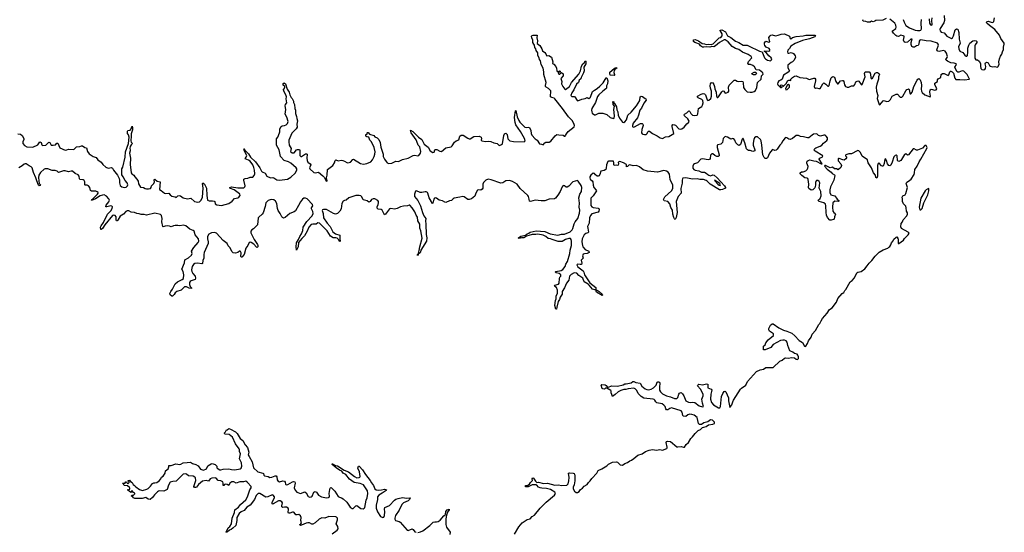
# Model space of a CAD drawing. Extents: x 2494159 to 2685562, y 773219 to 915170.
# Tile 124 of 201: x 2668109 to 2685562, y 815714 to 824799. Entities that reach past the tile are written whole.
import ezdxf

# ---------------------------------------------------------------- set-up
doc = ezdxf.new("R2010")
doc.units = 0

msp = doc.modelspace()

# ---------------------------------------------------------------- linework, layer by layer
at = {"layer": '0CON10XD'}
for points in [[(2681278, 824212), (2681312, 824125), (2681330, 824105), (2681365, 824083), (2681395, 824074), (2681415, 824073), (2681434, 824086), (2681439, 824105), (2681429, 824125), (2681387, 824157), (2681342, 824215), (2681310, 824235), (2681312, 824248), (2681385, 824241), (2681406, 824254), (2681405, 824272), (2681395, 824288), (2681343, 824313), (2681319, 824339), (2681310, 824365), (2681313, 824387), (2681334, 824416), (2681385, 824401), (2681404, 824406), (2681390, 824485), (2681410, 824515), (2681425, 824526), (2681445, 824528), (2681505, 824514), (2681555, 824524), (2681605, 824544), (2681666, 824546), (2681757, 824505), (2681764, 824465), (2681775, 824460), (2681806, 824484), (2681875, 824501), (2681995, 824515), (2682045, 824526), (2682145, 824525), (2682206, 824526), (2682214, 824505), (2682206, 824495), (2682110, 824460), (2681985, 824428), (2681855, 824375), (2681775, 824331), (2681752, 824288), (2681725, 824259), (2681718, 824228), (2681725, 824206), (2681745, 824204), (2681785, 824218), (2681825, 824198), (2681857, 824157), (2681858, 824135), (2681835, 824080), (2681810, 824055), (2681785, 824042), (2681724, 823995), (2681723, 823945), (2681750, 823905), (2681753, 823895), (2681748, 823882), (2681725, 823861), (2681645, 823819), (2681622, 823748), (2681603, 823727), (2681565, 823715), (2681549, 823685), (2681544, 823665), (2681548, 823645), (2681595, 823596), (2681612, 823595), (2681622, 823605), (2681600, 823610), (2681592, 823622), (2681595, 823635), (2681605, 823645), (2681628, 823638), (2681634, 823614), (2681649, 823621), (2681703, 823675), (2681718, 823715), (2681745, 823730), (2681765, 823730), (2681778, 823722), (2681780, 823745), (2681807, 823773), (2681845, 823800), (2681875, 823807), (2681936, 823776), (2682053, 823763), (2682105, 823742), (2682125, 823743), (2682185, 823764), (2682205, 823760), (2682215, 823745), (2682215, 823715), (2682192, 823615), (2682197, 823597), (2682215, 823588), (2682235, 823591), (2682275, 823579), (2682295, 823582), (2682345, 823664), (2682365, 823679), (2682399, 823659), (2682435, 823620), (2682445, 823619), (2682455, 823635), (2682473, 823717), (2682493, 823767), (2682505, 823783), (2682525, 823792), (2682552, 823782), (2682575, 823704), (2682605, 823661), (2682617, 823665), (2682657, 823713), (2682695, 823724), (2682705, 823720), (2682715, 823705), (2682727, 823645), (2682745, 823615), (2682775, 823602), (2682806, 823604), (2682855, 823628), (2682895, 823628), (2682915, 823651), (2682932, 823698), (2682965, 823714), (2682985, 823711), (2683025, 823649), (2683035, 823642), (2683045, 823648), (2683095, 823784), (2683086, 823845), (2683095, 823877), (2683165, 823876), (2683179, 823869), (2683191, 823835), (2683195, 823768), (2683205, 823750), (2683225, 823760), (2683275, 823849), (2683295, 823864), (2683315, 823866), (2683334, 823854), (2683348, 823835), (2683334, 823786), (2683330, 823745), (2683300, 823655), (2683292, 823605), (2683297, 823535), (2683318, 823455), (2683310, 823405), (2683313, 823385), (2683342, 823295), (2683355, 823288), (2683417, 823363), (2683435, 823368), (2683475, 823351), (2683512, 823358), (2683543, 823385), (2683575, 823445), (2683645, 823479), (2683667, 823477), (2683715, 823427), (2683745, 823425), (2683765, 823446), (2683814, 823536), (2683835, 823560), (2683855, 823570), (2683865, 823571), (2683875, 823561), (2683887, 823495), (2683895, 823484), (2683905, 823484), (2683930, 823515), (2683960, 823615), (2684015, 823728), (2684026, 823745), (2684045, 823755), (2684055, 823752), (2684071, 823735), (2684088, 823688), (2684096, 823635), (2684087, 823565), (2684091, 823531), (2684105, 823510), (2684154, 823465), (2684246, 823434), (2684252, 823445), (2684239, 823515), (2684246, 823554), (2684265, 823565), (2684333, 823553), (2684355, 823555), (2684366, 823575), (2684355, 823605), (2684329, 823645), (2684328, 823672), (2684378, 823702), (2684380, 823735), (2684389, 823751), (2684438, 823775), (2684444, 823825), (2684465, 823845), (2684495, 823845), (2684565, 823809), (2684580, 823820), (2684596, 823874), (2684605, 823884), (2684615, 823884), (2684635, 823877), (2684663, 823853), (2684686, 823765), (2684705, 823739), (2684775, 823741), (2684855, 823733), (2684943, 823745), (2684905, 823825), (2684845, 823884), (2684815, 823891), (2684755, 823867), (2684735, 823870), (2684721, 823881), (2684687, 823955), (2684714, 824005), (2684708, 824018), (2684675, 824030), (2684615, 824037), (2684555, 824065), (2684531, 824081), (2684524, 824095), (2684550, 824130), (2684555, 824145), (2684535, 824208), (2684515, 824239), (2684485, 824253), (2684405, 824237), (2684381, 824241), (2684369, 824249), (2684367, 824265), (2684396, 824345), (2684392, 824365), (2684375, 824382), (2684265, 824421), (2684176, 824426), (2684085, 824441), (2684067, 824435), (2684055, 824420), (2684049, 824365), (2684036, 824344), (2684005, 824336), (2683970, 824310), (2683945, 824310), (2683924, 824324), (2683912, 824358), (2683912, 824395), (2683926, 824455), (2683905, 824454), (2683845, 824402), (2683805, 824397), (2683788, 824408), (2683774, 824434), (2683787, 824495), (2683784, 824505), (2683767, 824515), (2683725, 824523), (2683685, 824504), (2683656, 824506), (2683637, 824517), (2683599, 824559), (2683572, 824595), (2683637, 824643), (2683645, 824665), (2683639, 824705), (2683624, 824735), (2683535, 824807)], [(2683465, 824818), (2683410, 824790), (2683285, 824786), (2683265, 824773), (2683235, 824764), (2683205, 824774), (2683185, 824755), (2683135, 824755), (2683105, 824768), (2683062, 824775), (2683053, 824785), (2683059, 824805)], [(2683771, 824805), (2683785, 824755), (2683815, 824696), (2683883, 824653), (2683981, 824615), (2684025, 824606), (2684063, 824607), (2684085, 824615), (2684096, 824635), (2684088, 824738), (2684091, 824805)], [(2684227, 824817), (2684237, 824735), (2684255, 824710), (2684275, 824705), (2684281, 824715), (2684276, 824785), (2684282, 824835)], [(2684496, 824876), (2684502, 824785), (2684492, 824745), (2684423, 824645), (2684419, 824625), (2684423, 824603), (2684445, 824581), (2684498, 824568), (2684545, 824510), (2684625, 824464), (2684645, 824477), (2684664, 824515), (2684693, 824617), (2684715, 824636), (2684735, 824632), (2684756, 824575), (2684764, 824454), (2684778, 824385), (2684776, 824364), (2684752, 824325), (2684755, 824285), (2684775, 824242), (2684825, 824218), (2684862, 824168)], [(2684862, 824168), (2684885, 824150), (2684899, 824151), (2684908, 824162), (2684916, 824225), (2684915, 824295), (2684930, 824350), (2684949, 824381), (2685005, 824422), (2685039, 824429), (2685065, 824424), (2685075, 824412), (2685074, 824395), (2685045, 824355), (2685040, 824335), (2685040, 824115), (2685055, 824086), (2685088, 824085), (2685119, 824065), (2685140, 824025), (2685139, 823975), (2685147, 823935), (2685164, 823914), (2685195, 823909), (2685216, 823915), (2685230, 823935), (2685232, 823972), (2685221, 824015), (2685228, 824032), (2685245, 824044), (2685265, 824041), (2685275, 824032), (2685301, 823985), (2685315, 823973), (2685345, 823966), (2685395, 823967), (2685435, 823958), (2685448, 823962), (2685468, 824005), (2685463, 824055), (2685476, 824105), (2685496, 824155), (2685518, 824188), (2685530, 824230), (2685549, 824271), (2685550, 824315), (2685562, 824365), (2685558, 824385), (2685503, 824465), (2685479, 824525), (2685395, 824628), (2685298, 824695), (2685254, 824735), (2685247, 824753), (2685254, 824766), (2685275, 824774), (2685345, 824752), (2685365, 824754), (2685376, 824765), (2685387, 824835)], [(2674318, 822665), (2674295, 822720), (2674265, 822723), (2674242, 822735), (2674243, 822767), (2674268, 822772), (2674270, 822795), (2674275, 822798), (2674285, 822798), (2674308, 822768), (2674385, 822749), (2674407, 822725), (2674447, 822707), (2674475, 822678), (2674500, 822625), (2674512, 822542), (2674552, 822415), (2674553, 822375), (2674575, 822325), (2674605, 822284), (2674625, 822264), (2674655, 822251), (2674704, 822256), (2674775, 822289), (2674825, 822284), (2674895, 822323), (2674995, 822343), (2675086, 822395), (2675115, 822397), (2675165, 822385), (2675185, 822390), (2675216, 822434), (2675220, 822465), (2675201, 822545), (2675174, 822575), (2675167, 822595), (2675139, 822669), (2675049, 822795), (2675035, 822840), (2675080, 822815), (2675178, 822718), (2675235, 822675), (2675279, 822595), (2675348, 822538), (2675385, 822477), (2675435, 822448), (2675456, 822454), (2675470, 822490), (2675481, 822499), (2675505, 822497), (2675555, 822472), (2675584, 822466), (2675663, 822527), (2675755, 822546), (2675775, 822566), (2675815, 822629), (2675848, 822652), (2675892, 822668), (2675911, 822735), (2675935, 822755), (2675971, 822751), (2676055, 822702), (2676075, 822690), (2676095, 822688), (2676161, 822729), (2676255, 822734), (2676287, 822715), (2676292, 822695), (2676287, 822667), (2676301, 822655), (2676365, 822639), (2676416, 822644), (2676460, 822640), (2676515, 822618), (2676575, 822607), (2676601, 822575), (2676615, 822571), (2676648, 822585), (2676665, 822602), (2676688, 822745), (2676703, 822777), (2676725, 822788), (2676735, 822785), (2676747, 822767), (2676763, 822685), (2676800, 822655), (2676865, 822640), (2677053, 822637), (2677064, 822645), (2677067, 822655), (2677058, 822695), (2676985, 822820), (2676903, 822933), (2676889, 822975), (2676877, 823065), (2676895, 823182), (2676905, 823190), (2676929, 823075), (2676955, 823015), (2676975, 822984), (2677065, 822895), (2677095, 822890), (2677125, 822896), (2677145, 822886), (2677172, 822835), (2677175, 822782), (2677185, 822754), (2677247, 822685), (2677284, 822664), (2677325, 822600), (2677356, 822596), (2677385, 822583), (2677415, 822618), (2677435, 822628), (2677495, 822627), (2677525, 822644), (2677600, 822740), (2677633, 822767), (2677665, 822757), (2677745, 822753), (2677765, 822737), (2677775, 822736), (2677785, 822744), (2677801, 822779), (2677831, 822819), (2677938, 822902), (2677942, 822925), (2677936, 822944), (2677905, 823006), (2677837, 823077), (2677732, 823225), (2677595, 823399), (2677585, 823408), (2677539, 823419), (2677520, 823435), (2677516, 823455), (2677525, 823515), (2677521, 823541), (2677485, 823581), (2677442, 823602), (2677431, 823615), (2677429, 823635), (2677440, 823685), (2677398, 823825), (2677399, 823875), (2677388, 823938), (2677354, 824004), (2677339, 824069), (2677320, 824095), (2677315, 824125), (2677296, 824165), (2677291, 824211), (2677263, 824253), (2677255, 824285), (2677239, 824309), (2677235, 824345), (2677225, 824365), (2677207, 824395), (2677204, 824434), (2677185, 824475), (2677183, 824507), (2677192, 824518), (2677213, 824527), (2677284, 824524), (2677278, 824475), (2677289, 824425), (2677281, 824375), (2677329, 824339), (2677367, 824285), (2677375, 824245), (2677415, 824220), (2677434, 824195), (2677445, 824162), (2677455, 824158), (2677490, 824165), (2677536, 824136), (2677557, 824055), (2677552, 824025), (2677575, 824011), (2677612, 823972), (2677625, 823940), (2677628, 823895), (2677655, 823876), (2677675, 823894), (2677689, 823885), (2677688, 823872), (2677656, 823864), (2677657, 823845), (2677668, 823835), (2677685, 823833), (2677715, 823861), (2677740, 823840), (2677741, 823805), (2677704, 823755), (2677720, 823705), (2677714, 823665), (2677735, 823614), (2677770, 823565), (2677785, 823560), (2677852, 823618), (2677892, 823685), (2678018, 823832), (2678052, 823895), (2678065, 823976), (2678093, 824017), (2678120, 824040), (2678135, 824068), (2678145, 824063), (2678145, 824015), (2678107, 823955), (2678113, 823895), (2678105, 823855), (2678061, 823775), (2678055, 823752), (2678024, 823726), (2678012, 823685), (2677981, 823655), (2677930, 823555), (2677896, 823505), (2677881, 823455), (2677895, 823438), (2677935, 823438), (2677952, 823432), (2677988, 823368), (2678005, 823359), (2678072, 823388), (2678135, 823404), (2678165, 823422), (2678195, 823404), (2678215, 823412), (2678225, 823425), (2678265, 823525), (2678295, 823552), (2678345, 823581), (2678390, 823620), (2678451, 823679), (2678504, 823766), (2678515, 823766), (2678535, 823715), (2678531, 823665), (2678508, 823625), (2678509, 823585), (2678499, 823571), (2678448, 823535), (2678374, 823466), (2678352, 823438), (2678318, 823332), (2678253, 823225), (2678244, 823194), (2678249, 823169), (2678257, 823145), (2678295, 823116), (2678315, 823115), (2678377, 823143), (2678445, 823143), (2678517, 823117), (2678575, 823064), (2678635, 823047), (2678647, 823053), (2678653, 823097), (2678641, 823205), (2678651, 823265), (2678631, 823295), (2678630, 823315), (2678620, 823335), (2678625, 823347), (2678638, 823345), (2678642, 823322), (2678655, 823312), (2678685, 823256), (2678692, 823202), (2678710, 823165), (2678720, 823105), (2678743, 823055), (2678795, 822984), (2678815, 822975), (2678835, 822989), (2678864, 823025), (2678891, 823109), (2678945, 823158), (2679045, 823273), (2679101, 823365), (2679107, 823433), (2679125, 823441), (2679147, 823437), (2679197, 823405), (2679208, 823395), (2679211, 823375), (2679170, 823320), (2679128, 823232), (2679103, 823195), (2679075, 823106), (2679059, 823061), (2678985, 822964), (2678972, 822925), (2678971, 822905), (2678985, 822896), (2679005, 822899), (2679115, 822957), (2679145, 822958), (2679156, 822946), (2679160, 822925), (2679137, 822855), (2679130, 822795), (2679141, 822775), (2679155, 822768), (2679187, 822763), (2679215, 822766), (2679228, 822775), (2679247, 822815), (2679257, 822823), (2679275, 822823), (2679325, 822784), (2679410, 822740), (2679463, 822705), (2679505, 822696), (2679559, 822721), (2679615, 822732), (2679704, 822785), (2679675, 822905), (2679675, 822925), (2679685, 822939), (2679715, 822938), (2679735, 822928), (2679795, 822865), (2679825, 822858), (2679845, 822864), (2679885, 822896), (2679935, 822952), (2679965, 822975), (2679975, 822995), (2679970, 823015), (2679951, 823045), (2679891, 823095), (2679886, 823114), (2679891, 823125), (2679935, 823146), (2679965, 823179), (2679975, 823181), (2679985, 823175), (2680008, 823135), (2680035, 823110), (2680065, 823101), (2680115, 823105), (2680132, 823128), (2680141, 823225), (2680198, 823262), (2680215, 823285), (2680222, 823325), (2680218, 823365), (2680198, 823385), (2680133, 823415), (2680124, 823425), (2680125, 823445), (2680189, 823481), (2680225, 823491), (2680245, 823484), (2680263, 823465), (2680295, 823378), (2680305, 823366), (2680325, 823374), (2680358, 823402), (2680371, 823445), (2680371, 823535), (2680354, 823584), (2680350, 823625), (2680355, 823665), (2680367, 823683), (2680385, 823685), (2680395, 823680), (2680413, 823653), (2680427, 823613), (2680431, 823575), (2680457, 823517), (2680463, 823445), (2680475, 823422), (2680485, 823422), (2680495, 823432), (2680555, 823521), (2680575, 823537), (2680591, 823531), (2680615, 823500), (2680635, 823501), (2680666, 823515), (2680676, 823535), (2680674, 823605), (2680685, 823638), (2680695, 823653), (2680739, 823691), (2680760, 823715), (2680765, 823730), (2680795, 823730), (2680825, 823708), (2680845, 823702), (2680905, 823709), (2680925, 823703), (2680935, 823680), (2680939, 823599), (2680960, 823560), (2681005, 823522), (2681055, 823512), (2681095, 823514), (2681126, 823525), (2681151, 823545), (2681175, 823595), (2681186, 823685), (2681254, 823745), (2681258, 823802), (2681286, 823835), (2681283, 823855), (2681225, 823902), (2681165, 823913), (2681131, 823965), (2681105, 823990), (2681065, 824008), (2681025, 824004), (2681014, 824014), (2681025, 824061), (2681086, 824125), (2681076, 824145), (2681020, 824185), (2680922, 824222), (2680855, 824268), (2680800, 824290), (2680739, 824325), (2680666, 824405), (2680615, 824442), (2680595, 824440), (2680513, 824397), (2680445, 824334), (2680415, 824320), (2680375, 824324), (2680345, 824311), (2680275, 824320), (2680235, 824312), (2680215, 824315), (2680176, 824335), (2680158, 824368), (2680095, 824392), (2680074, 824394), (2680053, 824415), (2680052, 824445), (2680082, 824448), (2680142, 824425), (2680207, 824377), (2680245, 824372), (2680275, 824359), (2680315, 824368), (2680365, 824358), (2680401, 824369), (2680493, 824465), (2680506, 824475), (2680537, 824483), (2680563, 824515), (2680561, 824551), (2680524, 824606), (2680524, 824616), (2680555, 824622), (2680617, 824585), (2680656, 824516), (2680715, 824485), (2680797, 824417), (2680857, 824397), (2680935, 824348), (2681005, 824345), (2681028, 824338), (2681225, 824240), (2681267, 824227), (2681278, 824212)], [(2678645, 823811), (2678575, 823814), (2678568, 823845), (2678572, 823868), (2678645, 823936), (2678665, 823947), (2678697, 823947), (2678661, 823919), (2678644, 823896), (2678641, 823865), (2678654, 823825), (2678653, 823815), (2678645, 823811)], [(2681115, 823820), (2681090, 823835), (2681088, 823845), (2681125, 823867), (2681155, 823867), (2681170, 823845), (2681165, 823833), (2681145, 823822), (2681115, 823820)], [(2668075, 822776), (2668125, 822768), (2668156, 822745), (2668183, 822695), (2668183, 822675), (2668167, 822635), (2668164, 822605), (2668197, 822567), (2668235, 822544), (2668345, 822542), (2668428, 822582), (2668465, 822636), (2668487, 822625), (2668500, 822580), (2668515, 822570), (2668575, 822577), (2668625, 822630), (2668645, 822620), (2668668, 822575), (2668704, 822574), (2668745, 822584), (2668765, 822610), (2668785, 822610), (2668821, 822531), (2668915, 822488), (2668945, 822491), (2668975, 822507), (2669055, 822496), (2669074, 822506), (2669115, 822546), (2669175, 822554), (2669205, 822564), (2669225, 822564), (2669263, 822533), (2669295, 822527), (2669311, 822461), (2669340, 822420), (2669413, 822373), (2669465, 822356), (2669494, 822315), (2669555, 822274), (2669583, 822233), (2669635, 822184), (2669675, 822166), (2669735, 822177), (2669754, 822165), (2669771, 822131), (2669840, 822045), (2669874, 821985), (2669881, 821955), (2669876, 821905), (2669892, 821862), (2669919, 821839), (2669965, 821825), (2669997, 821833), (2670020, 821855), (2670029, 821875), (2670015, 821905), (2669978, 821948), (2669945, 822016), (2669918, 822048), (2669922, 822115), (2669917, 822155), (2669935, 822188), (2669978, 822365), (2669985, 822455), (2670040, 822605), (2670050, 822715), (2670037, 822757), (2670021, 822785), (2670019, 822825), (2670026, 822834), (2670069, 822840), (2670087, 822863), (2670095, 822900), (2670105, 822910), (2670111, 822891), (2670111, 822845), (2670086, 822775), (2670088, 822735), (2670081, 822655), (2670088, 822628), (2670110, 822605), (2670086, 822584), (2670070, 822550), (2670062, 822515), (2670065, 822490), (2670068, 822475), (2670057, 822435), (2670075, 822345), (2670065, 822235), (2670086, 822086), (2670098, 822068), (2670134, 822045), (2670148, 822015), (2670185, 821975), (2670208, 821935), (2670215, 821893), (2670253, 821833), (2670305, 821823), (2670335, 821806), (2670355, 821802), (2670395, 821801), (2670425, 821808), (2670440, 821825), (2670445, 821855), (2670485, 821896), (2670496, 821926), (2670495, 821958), (2670505, 821970), (2670545, 821939), (2670597, 821927), (2670588, 821788), (2670615, 821774), (2670675, 821722), (2670695, 821718), (2670755, 821727), (2670774, 821695), (2670805, 821672), (2670865, 821659), (2670885, 821648), (2670915, 821680), (2670935, 821684), (2670960, 821680), (2671005, 821640), (2671085, 821622), (2671145, 821637), (2671210, 821580), (2671264, 821564), (2671295, 821571), (2671325, 821602), (2671347, 821655), (2671360, 821815), (2671348, 821895), (2671355, 821909), (2671385, 821882), (2671421, 821815), (2671424, 821685), (2671441, 821601), (2671465, 821586), (2671525, 821591), (2671556, 821585), (2671566, 821575), (2671574, 821535), (2671605, 821520), (2671685, 821506), (2671815, 821540), (2671876, 821584), (2671915, 821629), (2671975, 821644), (2671994, 821655), (2672016, 821685), (2672012, 821705), (2672003, 821713), (2671911, 821781), (2671845, 821808), (2671836, 821815), (2671837, 821825), (2671865, 821838), (2671975, 821821), (2672085, 821821), (2672101, 821835), (2672107, 821855), (2672083, 821955), (2672084, 821975), (2672105, 821987), (2672155, 821992), (2672194, 822006), (2672241, 822009), (2672265, 822039), (2672275, 822065), (2672273, 822135), (2672262, 822182), (2672243, 822225), (2672192, 822292), (2672162, 822312), (2672104, 822335), (2672126, 822364), (2672133, 822395), (2672095, 822470), (2672085, 822512), (2672098, 822488), (2672165, 822422), (2672200, 822360), (2672291, 822281), (2672368, 822175), (2672394, 822114), (2672405, 822105), (2672462, 822082), (2672488, 822025), (2672555, 821997), (2672595, 822003), (2672615, 821997), (2672665, 821961), (2672717, 821953), (2672857, 821975), (2672915, 822009), (2672990, 822080), (2673021, 822135), (2673021, 822155), (2673011, 822175), (2672918, 822258), (2672873, 822283), (2672799, 822305), (2672735, 822375), (2672711, 822495), (2672660, 822575), (2672664, 822685), (2672685, 822715), (2672694, 822746), (2672719, 822811), (2672722, 822865), (2672745, 822908), (2672761, 822919), (2672805, 822922), (2672835, 822935), (2672858, 822962), (2672868, 822995), (2672844, 823074), (2672815, 823125), (2672827, 823205), (2672814, 823275), (2672822, 823298), (2672844, 823325), (2672835, 823395), (2672840, 823435), (2672829, 823469), (2672795, 823518), (2672783, 823555), (2672783, 823567), (2672798, 823572), (2672810, 823605), (2672806, 823616), (2672778, 823638), (2672781, 823669), (2672795, 823678), (2672818, 823665), (2672850, 823565), (2672888, 823515), (2672895, 823470), (2672922, 823422), (2672940, 823405), (2672962, 823355), (2672964, 823334), (2672979, 823295), (2672986, 823225), (2672997, 823195), (2672997, 823135), (2673016, 823085), (2673022, 823048), (2673034, 823005), (2673023, 822945), (2673025, 822892), (2673009, 822865), (2672931, 822789), (2672878, 822665), (2672877, 822635), (2672887, 822575), (2672921, 822515), (2672912, 822462), (2672941, 822441), (2672975, 822438), (2673015, 822491), (2673035, 822500), (2673055, 822500), (2673066, 822496), (2673073, 822483), (2673075, 822395), (2673094, 822375), (2673105, 822376), (2673175, 822419), (2673195, 822421), (2673205, 822416), (2673199, 822345), (2673204, 822305), (2673219, 822275), (2673258, 822245), (2673268, 822228), (2673248, 822175), (2673251, 822155), (2673325, 822089), (2673345, 822085), (2673405, 822098), (2673485, 822034), (2673514, 822004), (2673535, 821948), (2673555, 821940), (2673560, 821945), (2673550, 821995), (2673562, 822045), (2673567, 822143), (2673662, 822215), (2673692, 822265), (2673704, 822306), (2673715, 822314), (2673755, 822300), (2673805, 822308), (2673835, 822304), (2673865, 822294), (2673905, 822267), (2673925, 822264), (2673974, 822276), (2674015, 822322), (2674025, 822325), (2674151, 822251), (2674205, 822239), (2674265, 822251), (2674335, 822283), (2674362, 822315), (2674394, 822376), (2674407, 822415), (2674408, 822455), (2674394, 822535), (2674345, 822635), (2674318, 822665)], [(2681689, 823559), (2681715, 823564), (2681745, 823591), (2681752, 823605), (2681754, 823634), (2681745, 823648), (2681735, 823650), (2681718, 823642), (2681683, 823577), (2681689, 823559)], [(2682539, 821385), (2682566, 821366), (2682568, 821355), (2682549, 821305), (2682545, 821265), (2682534, 821256), (2682495, 821245), (2682469, 821249), (2682430, 821295), (2682411, 821335), (2682402, 821385), (2682398, 821498), (2682391, 821531), (2682365, 821552), (2682282, 821575), (2682265, 821593), (2682268, 821605), (2682295, 821631), (2682315, 821675), (2682310, 821755), (2682281, 821815), (2682291, 821905), (2682282, 821932), (2682255, 821949), (2682235, 821950), (2682225, 821944), (2682214, 821916), (2682215, 821865), (2682202, 821818), (2682165, 821785), (2682141, 821780), (2682099, 821809), (2682092, 821822), (2682098, 821885), (2682088, 821965), (2682079, 821985), (2682065, 821993), (2682028, 821998), (2681972, 822038), (2681944, 822065), (2681943, 822087), (2681965, 822101), (2681995, 822103), (2682045, 822119), (2682068, 822142), (2682079, 822165), (2682084, 822195), (2682064, 822255), (2682064, 822274), (2682069, 822291), (2682084, 822306), (2682115, 822314), (2682185, 822295), (2682225, 822293), (2682315, 822247), (2682336, 822244), (2682278, 822325), (2682286, 822344), (2682332, 822365), (2682345, 822385), (2682207, 822467), (2682191, 822485), (2682191, 822495), (2682204, 822515), (2682222, 822528), (2682296, 822555), (2682325, 822573), (2682357, 822613), (2682415, 822658), (2682425, 822678), (2682425, 822705), (2682407, 822737), (2682385, 822752), (2682365, 822753), (2682305, 822734), (2682267, 822747), (2682242, 822772), (2682225, 822779), (2682181, 822769), (2682154, 822755), (2682095, 822706), (2682075, 822706), (2682005, 822726), (2681949, 822729), (2681915, 822747), (2681875, 822744), (2681809, 822691), (2681765, 822676), (2681745, 822680), (2681705, 822708), (2681685, 822710), (2681675, 822705), (2681634, 822655), (2681609, 822601), (2681583, 822575), (2681536, 822505), (2681515, 822487), (2681495, 822480), (2681455, 822496), (2681445, 822494), (2681401, 822435), (2681365, 822350), (2681345, 822337), (2681325, 822341), (2681308, 822355), (2681280, 822405), (2681262, 822575), (2681250, 822655), (2681241, 822675), (2681185, 822725), (2681155, 822722), (2681136, 822705), (2681122, 822675), (2681113, 822613), (2681108, 822575), (2681138, 822495), (2681137, 822473), (2681105, 822465), (2681055, 822481), (2681025, 822482), (2681010, 822490), (2680993, 822513), (2680965, 822619), (2680935, 822694), (2680925, 822692), (2680915, 822679), (2680884, 822586), (2680865, 822571), (2680841, 822581), (2680804, 822615), (2680784, 822665), (2680765, 822689), (2680748, 822692), (2680715, 822683), (2680655, 822720), (2680615, 822727), (2680580, 822695), (2680564, 822625), (2680555, 822610), (2680535, 822596), (2680485, 822584), (2680472, 822575), (2680475, 822535), (2680508, 822405), (2680505, 822385), (2680487, 822373), (2680465, 822375), (2680431, 822391), (2680395, 822423), (2680375, 822424), (2680355, 822399), (2680350, 822340), (2680339, 822321), (2680315, 822315), (2680215, 822334), (2680185, 822326), (2680125, 822260), (2680068, 822245), (2680052, 822235), (2680038, 822202), (2680041, 822165), (2680061, 822145), (2680085, 822132), (2680149, 822119), (2680195, 822099), (2680248, 822098), (2680275, 822082), (2680304, 822054), (2680325, 822044), (2680356, 822034), (2680395, 822052), (2680420, 822045), (2680475, 821995), (2680601, 821855), (2680619, 821825), (2680617, 821815), (2680565, 821787), (2680535, 821781), (2680515, 821785), (2680349, 821885), (2680297, 821937), (2680275, 821951), (2680229, 821965), (2680165, 821967), (2680119, 821981), (2680035, 821975), (2679915, 821994), (2679865, 821991), (2679855, 821981), (2679849, 821955), (2679849, 821901), (2679828, 821805), (2679835, 821725), (2679782, 821665), (2679748, 821575), (2679765, 821380), (2679745, 821294), (2679725, 821261), (2679715, 821267), (2679703, 821293), (2679686, 821355), (2679679, 821425), (2679651, 821471), (2679631, 821535), (2679595, 821575), (2679535, 821588), (2679520, 821615), (2679543, 821657), (2679662, 821765), (2679687, 821805), (2679689, 821865), (2679640, 821965), (2679625, 822061), (2679605, 822097), (2679575, 822117), (2679525, 822124), (2679415, 822096), (2679235, 822114), (2679158, 822138), (2679095, 822189), (2679045, 822215), (2678985, 822210), (2678925, 822227), (2678909, 822221), (2678885, 822199), (2678865, 822194), (2678863, 822235), (2678811, 822265), (2678745, 822285), (2678720, 822275), (2678725, 822245), (2678715, 822223), (2678705, 822218), (2678685, 822223), (2678645, 822218), (2678638, 822225), (2678642, 822265), (2678635, 822289), (2678623, 822293), (2678545, 822290), (2678533, 822285), (2678512, 822225), (2678505, 822165), (2678496, 822144), (2678467, 822125), (2678409, 822115), (2678392, 822055), (2678375, 822031), (2678365, 822026), (2678345, 822029), (2678318, 822048), (2678295, 822076), (2678275, 822081), (2678233, 822045), (2678216, 822015), (2678214, 821995), (2678222, 821975), (2678256, 821946), (2678270, 821925), (2678272, 821865), (2678288, 821825), (2678328, 821778), (2678331, 821765), (2678275, 821675), (2678232, 821635), (2678230, 821535), (2678235, 821505), (2678250, 821480), (2678275, 821468), (2678365, 821461), (2678375, 821451), (2678378, 821435), (2678372, 821405), (2678360, 821390), (2678253, 821357), (2678225, 821330), (2678210, 821285), (2678201, 821195), (2678173, 821137), (2678177, 821103), (2678192, 821035), (2678181, 821020), (2678145, 821008), (2678114, 820985), (2678078, 820915), (2678075, 820865), (2678083, 820795), (2678091, 820775), (2678135, 820728), (2678196, 820695), (2678201, 820675), (2678165, 820657), (2678118, 820652), (2678099, 820641), (2678088, 820615), (2678097, 820573), (2678064, 820535), (2678076, 820485), (2678067, 820463), (2678045, 820459), (2677995, 820467), (2677985, 820455), (2678005, 820420), (2678095, 820348), (2678108, 820325), (2678120, 820275), (2678218, 820138), (2678323, 820055), (2678319, 820011), (2678305, 820009), (2678264, 820025), (2678205, 820095), (2678184, 820114), (2678115, 820154), (2678089, 820219), (2678019, 820265), (2677983, 820305), (2677935, 820315), (2677883, 820285), (2677855, 820255), (2677841, 820185), (2677799, 820131), (2677766, 820045), (2677723, 819985), (2677726, 819935), (2677689, 819881), (2677680, 819840), (2677653, 819807), (2677628, 819705), (2677625, 819670), (2677615, 819670), (2677592, 819735), (2677605, 819822), (2677620, 819855), (2677619, 819905), (2677642, 819945), (2677642, 820005), (2677623, 820053), (2677595, 820070), (2677586, 820085), (2677595, 820095), (2677659, 820115), (2677672, 820128), (2677675, 820215), (2677682, 820235), (2677699, 820255), (2677701, 820275), (2677674, 820304), (2677619, 820315), (2677602, 820325), (2677615, 820336), (2677705, 820354), (2677735, 820373), (2677775, 820425), (2677792, 820468), (2677822, 820515), (2677858, 820655), (2677865, 820715), (2677888, 820795), (2677892, 820872), (2677886, 820905), (2677870, 820920), (2677845, 820924), (2677785, 820905), (2677725, 820871), (2677655, 820868), (2677545, 820903), (2677515, 820918), (2677475, 820923), (2677436, 820955), (2677385, 820979), (2677295, 820996), (2677255, 820995), (2677195, 820990), (2677135, 820975), (2677090, 820960), (2677045, 820936), (2677005, 820936), (2676965, 820921), (2676952, 820925), (2676952, 820935), (2676995, 820962), (2677075, 820981), (2677104, 821006), (2677135, 821013), (2677159, 821031), (2677265, 821060), (2677415, 821045), (2677514, 821004), (2677645, 820979), (2677715, 820999), (2677765, 820998), (2677865, 821039), (2677902, 821075), (2677915, 821098), (2677937, 821183), (2677953, 821217), (2678000, 821275), (2678031, 821371), (2678036, 821425), (2678027, 821475), (2678033, 821547), (2678022, 821645), (2678035, 821705), (2678068, 821755), (2678071, 821825), (2678059, 821859), (2678008, 821938), (2677995, 821947), (2677915, 821925), (2677843, 821847), (2677815, 821830), (2677795, 821830), (2677765, 821856), (2677745, 821860), (2677725, 821836), (2677688, 821755), (2677648, 821692), (2677604, 821635), (2677587, 821623), (2677494, 821616), (2677415, 821591), (2677355, 821589), (2677245, 821599), (2677165, 821576), (2677144, 821584), (2677139, 821621), (2677128, 821665), (2677115, 821685), (2676978, 821808), (2676925, 821885), (2676845, 821932), (2676793, 821947), (2676725, 821941), (2676671, 821909), (2676635, 821903), (2676465, 821964), (2676415, 821970), (2676373, 821957), (2676329, 821915), (2676318, 821885), (2676321, 821815), (2676307, 821793), (2676285, 821780), (2676245, 821786), (2676225, 821778), (2676195, 821725), (2676176, 821674), (2676116, 821624), (2676077, 821613), (2676055, 821614), (2675985, 821661), (2675965, 821667), (2675911, 821655), (2675813, 821637), (2675794, 821626), (2675766, 821594), (2675725, 821587), (2675665, 821559), (2675645, 821564), (2675605, 821590), (2675545, 821601), (2675495, 821635), (2675475, 821641), (2675464, 821636), (2675451, 821619), (2675435, 821549), (2675425, 821544), (2675370, 821640), (2675345, 821722), (2675335, 821736), (2675315, 821746), (2675295, 821747), (2675235, 821736), (2675205, 821738), (2675145, 821767), (2675125, 821761), (2675106, 821705), (2675107, 821665), (2675167, 821595), (2675211, 821501), (2675247, 821385), (2675274, 821324), (2675307, 821277), (2675302, 821232)], [(2677447, 816493), (2677365, 816495), (2677335, 816502), (2677307, 816517), (2677275, 816550), (2677265, 816554), (2677193, 816557), (2677125, 816518), (2677073, 816523), (2677076, 816544), (2677115, 816547), (2677145, 816565), (2677164, 816595), (2677194, 816626), (2677198, 816635), (2677195, 816665), (2677205, 816678), (2677215, 816673), (2677251, 816621), (2677275, 816597), (2677305, 816602), (2677395, 816580), (2677465, 816584), (2677595, 816548), (2677657, 816557), (2677714, 816544), (2677805, 816551), (2677816, 816555), (2677831, 816575), (2677845, 816625), (2677851, 816685), (2677837, 816763), (2677855, 816769), (2677922, 816765), (2677935, 816759), (2677945, 816745), (2677950, 816715), (2677947, 816625), (2677938, 816555), (2677920, 816515), (2677920, 816485), (2677942, 816442), (2677971, 816421), (2677995, 816417), (2678024, 816435), (2678047, 816473), (2678086, 816494), (2678117, 816533), (2678167, 816563), (2678191, 816599), (2678223, 816625), (2678251, 816669), (2678341, 816765), (2678363, 816807), (2678425, 816838), (2678515, 816893), (2678545, 816921), (2678615, 816956), (2678685, 816966), (2678708, 816958), (2678755, 816912), (2678795, 816907), (2678835, 816935), (2678881, 816949), (2678925, 816979), (2678955, 816991), (2678995, 817025), (2679065, 817079), (2679142, 817105), (2679203, 817145), (2679265, 817171), (2679325, 817181), (2679395, 817171), (2679455, 817179), (2679505, 817173), (2679578, 817202), (2679588, 817212), (2679588, 817225), (2679568, 817305), (2679575, 817322), (2679590, 817330), (2679645, 817324), (2679755, 817232), (2679775, 817228), (2679835, 817234), (2679875, 817222), (2679895, 817222), (2679922, 817268), (2679963, 817305), (2680006, 817375), (2680036, 817404), (2680082, 817468), (2680135, 817519), (2680175, 817535), (2680215, 817572), (2680238, 817578), (2680275, 817589), (2680321, 817619), (2680395, 817632), (2680424, 817645), (2680424, 817665), (2680392, 817702), (2680355, 817707), (2680305, 817675), (2680235, 817655), (2680195, 817627), (2680156, 817625), (2680143, 817643), (2680120, 817750), (2680065, 817792), (2680025, 817805), (2679985, 817807), (2679955, 817798), (2679915, 817769), (2679875, 817772), (2679861, 817785), (2679850, 817845), (2679835, 817866), (2679665, 817918), (2679635, 817911), (2679595, 817884), (2679575, 817885), (2679562, 817902), (2679551, 817945), (2679529, 817969), (2679495, 817991), (2679405, 818008), (2679385, 818025), (2679369, 818055), (2679355, 818067), (2679335, 818074), (2679175, 818092), (2679125, 818122), (2679087, 818155), (2679071, 818175), (2679047, 818227), (2679017, 818257), (2678995, 818267), (2678893, 818257), (2678855, 818246), (2678815, 818246), (2678762, 818228), (2678717, 818203), (2678665, 818154), (2678615, 818120), (2678608, 818155), (2678594, 818184), (2678595, 818215), (2678587, 818227), (2678515, 818267), (2678495, 818268), (2678475, 818254), (2678443, 818255), (2678431, 818265), (2678417, 818325), (2678425, 818333), (2678485, 818328), (2678504, 818315), (2678522, 818292), (2678538, 818288), (2678605, 818310), (2678705, 818302), (2678805, 818330), (2678834, 818346), (2678858, 818348), (2678945, 818362), (2678978, 818385), (2678995, 818388), (2679029, 818369), (2679105, 818357), (2679135, 818307), (2679195, 818256), (2679225, 818244), (2679255, 818241), (2679305, 818250), (2679346, 818275), (2679391, 818325), (2679408, 818375), (2679418, 818382), (2679435, 818383), (2679448, 818375), (2679458, 818355), (2679448, 818285), (2679448, 818235), (2679466, 818205), (2679505, 818168), (2679575, 818136), (2679647, 818117), (2679715, 818086), (2679735, 818083), (2679755, 818087), (2679775, 818102), (2679793, 818165), (2679805, 818182), (2679815, 818189), (2679835, 818190), (2679858, 818168), (2679881, 818131), (2679916, 818045), (2679965, 818021), (2679995, 818015), (2680028, 818018), (2680074, 818014), (2680155, 817955), (2680215, 817936), (2680227, 817943), (2680210, 818005), (2680201, 818075), (2680221, 818135), (2680222, 818165), (2680175, 818250), (2680125, 818313), (2680129, 818325), (2680145, 818338), (2680215, 818329), (2680285, 818348), (2680305, 818337), (2680309, 818275), (2680364, 818254), (2680375, 818235), (2680360, 818165), (2680354, 818075), (2680370, 818015), (2680408, 817975), (2680495, 817921), (2680517, 817923), (2680532, 817945), (2680548, 818122), (2680570, 818175), (2680595, 818209), (2680615, 818213), (2680628, 818205), (2680673, 818095), (2680672, 818045), (2680695, 817924), (2680735, 817975), (2680747, 818025), (2680763, 818057), (2680885, 818252), (2680901, 818269), (2680983, 818325), (2681012, 818385), (2681168, 818562), (2681234, 818596), (2681294, 818606), (2681335, 818638), (2681465, 818633), (2681585, 818745), (2681625, 818768), (2681665, 818802), (2681685, 818809), (2681735, 818800), (2681791, 818811), (2681845, 818807), (2681875, 818783), (2681895, 818779), (2681915, 818795), (2681913, 818825), (2681903, 818855), (2681890, 818870), (2681845, 818882), (2681815, 818908), (2681759, 818929), (2681724, 819025), (2681711, 819085), (2681695, 819106), (2681665, 819119), (2681635, 819122), (2681595, 819111), (2681465, 819045), (2681425, 818991), (2681325, 818948), (2681296, 818946), (2681296, 819015), (2681321, 819039), (2681337, 819075), (2681376, 819125), (2681472, 819205), (2681469, 819229), (2681436, 819254), (2681401, 819281), (2681389, 819305), (2681388, 819325), (2681415, 819385), (2681445, 819408), (2681465, 819407), (2681566, 819336), (2681645, 819295), (2681705, 819282), (2681795, 819242), (2681848, 819198), (2681925, 819112), (2681985, 819080), (2682021, 819015), (2682035, 819008), (2682045, 819011), (2682075, 819061), (2682089, 819105), (2682139, 819171), (2682157, 819225), (2682215, 819291), (2682274, 819395), (2682293, 819415), (2682313, 819465), (2682337, 819503), (2682419, 819601), (2682465, 819665), (2682511, 819695), (2682586, 819794), (2682613, 819857), (2682686, 819945), (2682715, 819967), (2682733, 819997), (2682755, 820016), (2682827, 820153), (2682866, 820175), (2682905, 820222), (2682945, 820311), (2682965, 820322), (2683026, 820334), (2683088, 820385), (2683133, 820435), (2683165, 820485), (2683216, 820534), (2683270, 820610), (2683341, 820679), (2683415, 820723), (2683498, 820752), (2683515, 820765), (2683532, 820778), (2683552, 820808), (2683565, 820842), (2683592, 820878), (2683605, 820909), (2683645, 820947), (2683665, 820950), (2683670, 820945), (2683670, 820925), (2683680, 820915), (2683680, 820835), (2683695, 820830), (2683775, 820892), (2683790, 820920), (2683858, 820985), (2683877, 821015), (2683858, 821035), (2683738, 821098), (2683728, 821128), (2683732, 821188), (2683755, 821215), (2683770, 821250), (2683832, 821325), (2683848, 821355), (2683846, 821375), (2683826, 821405), (2683825, 821465), (2683816, 821496), (2683777, 821535), (2683758, 821575), (2683760, 821625), (2683754, 821655), (2683764, 821675), (2683802, 821698), (2683815, 821721), (2683843, 821825), (2683820, 821895), (2683835, 821921), (2683865, 821939), (2683912, 821975), (2683962, 822055), (2683970, 822085), (2683974, 822145), (2684018, 822205), (2684051, 822279), (2684085, 822329), (2684188, 822515), (2684193, 822535), (2684185, 822558), (2684175, 822568), (2684155, 822571), (2684110, 822520), (2684025, 822486), (2684005, 822487), (2683965, 822508), (2683945, 822508), (2683865, 822405), (2683845, 822401), (2683815, 822423), (2683795, 822413), (2683740, 822320), (2683725, 822303), (2683695, 822287), (2683679, 822289), (2683670, 822305), (2683663, 822385), (2683646, 822396), (2683625, 822392), (2683605, 822371), (2683576, 822275), (2683550, 822220), (2683535, 822211), (2683515, 822213), (2683492, 822242), (2683475, 822301), (2683455, 822332), (2683445, 822330), (2683432, 822248), (2683414, 822206), (2683405, 822202), (2683385, 822210), (2683345, 822259), (2683335, 822261), (2683325, 822253), (2683312, 822215), (2683316, 822026), (2683305, 821992), (2683295, 821994), (2683287, 822005), (2683277, 822045), (2683245, 822085), (2683205, 822175), (2683151, 822265), (2683135, 822315), (2683041, 822381), (2683015, 822444), (2682985, 822474), (2682965, 822481), (2682952, 822478), (2682855, 822420), (2682805, 822420), (2682755, 822404), (2682746, 822395), (2682746, 822385), (2682768, 822365), (2682753, 822335), (2682725, 822310), (2682700, 822315), (2682635, 822341), (2682625, 822341), (2682615, 822332), (2682618, 822295), (2682665, 822245), (2682673, 822215), (2682663, 822177), (2682625, 822142), (2682615, 822141), (2682585, 822158), (2682549, 822159), (2682515, 822186), (2682475, 822175), (2682395, 822216), (2682378, 822215), (2682374, 822206), (2682421, 822151), (2682491, 822095), (2682512, 822072), (2682550, 822050), (2682559, 822035), (2682541, 821955), (2682503, 821887), (2682482, 821835), (2682472, 821785), (2682472, 821735), (2682488, 821698), (2682555, 821677), (2682600, 821620), (2682629, 821595), (2682630, 821585), (2682615, 821580), (2682555, 821581), (2682522, 821555), (2682517, 821475), (2682525, 821405), (2682539, 821385)], [(2675302, 821232), (2675310, 821175), (2675312, 820995), (2675325, 820935), (2675321, 820875), (2675222, 820715), (2675215, 820684), (2675205, 820670), (2675178, 820652), (2675171, 820640), (2675162, 820622), (2675161, 820635), (2675165, 820642), (2675171, 820640), (2675190, 820710), (2675199, 820775), (2675245, 820925), (2675218, 821055), (2675199, 821105), (2675204, 821175), (2675169, 821235), (2675160, 821300), (2675137, 821335), (2675111, 821395), (2675065, 821466), (2675025, 821512), (2675015, 821514), (2674985, 821503), (2674915, 821496), (2674858, 821482), (2674802, 821455), (2674755, 821442), (2674685, 821452), (2674665, 821449), (2674595, 821352), (2674575, 821343), (2674535, 821424), (2674515, 821436), (2674463, 821443), (2674447, 821457), (2674443, 821485), (2674466, 821525), (2674472, 821555), (2674469, 821579), (2674455, 821595), (2674405, 821622), (2674374, 821626), (2674346, 821615), (2674322, 821575), (2674295, 821564), (2674266, 821586), (2674199, 821609), (2674175, 821660), (2674155, 821678), (2674125, 821685), (2674069, 821681), (2673946, 821644), (2673898, 821602), (2673865, 821596), (2673843, 821585), (2673819, 821541), (2673810, 821445), (2673785, 821403), (2673745, 821365), (2673705, 821354), (2673673, 821363), (2673545, 821437), (2673495, 821437), (2673475, 821427), (2673469, 821415), (2673486, 821365), (2673495, 821289), (2673562, 821192), (2673615, 821135), (2673662, 821042), (2673705, 821005), (2673785, 820982), (2673781, 820921), (2673792, 820875), (2673785, 820861), (2673761, 820901), (2673736, 820926), (2673715, 820933), (2673665, 820935), (2673620, 820965), (2673558, 821058), (2673425, 821191), (2673395, 821198), (2673365, 821177), (2673326, 821176), (2673305, 821178), (2673275, 821167), (2673236, 821124), (2673205, 821052), (2673155, 820967), (2673109, 820921), (2673052, 820848), (2673045, 820773), (2673014, 820714), (2673007, 820775), (2673013, 820845), (2673054, 820906), (2673075, 820956), (2673107, 821003), (2673128, 821062), (2673136, 821125), (2673197, 821225), (2673293, 821325), (2673310, 821365), (2673308, 821398), (2673280, 821445), (2673284, 821465), (2673305, 821503), (2673302, 821525), (2673206, 821625), (2673175, 821637), (2673144, 821634), (2673122, 821618), (2673086, 821574), (2673054, 821505), (2672998, 821412), (2672975, 821395), (2672895, 821367), (2672817, 821295), (2672785, 821284), (2672765, 821292), (2672753, 821305), (2672726, 821366), (2672693, 821415), (2672681, 821451), (2672669, 821539), (2672645, 821584), (2672615, 821604), (2672565, 821612), (2672515, 821592), (2672475, 821553), (2672462, 821488), (2672422, 821375), (2672405, 821352), (2672348, 821302), (2672337, 821285), (2672325, 821165), (2672255, 821090), (2672225, 821074), (2672206, 821054), (2672204, 821024), (2672263, 820903), (2672326, 820815), (2672332, 820795), (2672328, 820775), (2672316, 820764), (2672305, 820770), (2672259, 820819), (2672215, 820852), (2672195, 820859), (2672177, 820853), (2672155, 820800), (2672119, 820751), (2672086, 820635), (2672045, 820590), (2672035, 820591), (2672029, 820605), (2672033, 820665), (2672023, 820693), (2672015, 820698), (2672005, 820694), (2671976, 820675), (2671935, 820660), (2671895, 820666), (2671875, 820687), (2671834, 820764), (2671804, 820794), (2671786, 820835), (2671714, 820885), (2671597, 821017), (2671565, 821030), (2671508, 821022), (2671463, 820997), (2671438, 820955), (2671436, 820916), (2671449, 820865), (2671449, 820835), (2671380, 820675), (2671371, 820635), (2671375, 820575), (2671358, 820532), (2671349, 820481), (2671335, 820474), (2671262, 820482), (2671215, 820481), (2671188, 820462), (2671164, 820426), (2671154, 820365), (2671158, 820338), (2671180, 820300), (2671218, 820255), (2671228, 820218), (2671218, 820195), (2671150, 820170), (2671132, 820158), (2671121, 820139), (2671117, 820105), (2671132, 820072), (2671153, 820045), (2671152, 820038), (2671115, 820042), (2671064, 820064), (2671028, 820062), (2670969, 820005), (2670895, 819984), (2670864, 819956), (2670845, 819928), (2670815, 819900), (2670805, 819900), (2670778, 819925), (2670770, 819935), (2670772, 819945), (2670788, 819985), (2670819, 820021), (2670864, 820116), (2670904, 820155), (2670988, 820192), (2671011, 820215), (2671017, 820277), (2671004, 820335), (2670985, 820375), (2671031, 820489), (2671036, 820545), (2671100, 820580), (2671152, 820625), (2671165, 820655), (2671155, 820695), (2671195, 820760), (2671272, 820848), (2671282, 820875), (2671277, 820917), (2671222, 820985), (2671203, 821053), (2671185, 821065), (2671125, 821086), (2671055, 821147), (2671015, 821155), (2670945, 821145), (2670912, 821152), (2670865, 821151), (2670834, 821146), (2670795, 821129), (2670762, 821142), (2670725, 821147), (2670688, 821142), (2670655, 821128), (2670647, 821137), (2670628, 821215), (2670635, 821275), (2670621, 821331), (2670605, 821346), (2670505, 821373), (2670355, 821335), (2670315, 821344), (2670265, 821346), (2670225, 821361), (2670185, 821365), (2670145, 821382), (2670085, 821388), (2670043, 821413), (2670015, 821413), (2669990, 821400), (2669947, 821355), (2669891, 821319), (2669847, 821245), (2669835, 821234), (2669824, 821235), (2669817, 821245), (2669819, 821305), (2669800, 821330), (2669775, 821337), (2669752, 821328), (2669618, 821165), (2669575, 821099), (2669555, 821080), (2669545, 821080), (2669544, 821125), (2669552, 821145), (2669593, 821207), (2669665, 821355), (2669727, 821413), (2669748, 821455), (2669752, 821482), (2669745, 821496), (2669725, 821502), (2669655, 821480), (2669639, 821485), (2669645, 821515), (2669691, 821569), (2669699, 821599), (2669688, 821625), (2669650, 821670), (2669605, 821695), (2669575, 821692), (2669535, 821678), (2669454, 821625), (2669383, 821593), (2669394, 821615), (2669491, 821709), (2669499, 821725), (2669498, 821735), (2669481, 821751), (2669459, 821759), (2669385, 821763), (2669365, 821775), (2669352, 821825), (2669327, 821857), (2669306, 821866), (2669270, 821865), (2669261, 821871), (2669265, 821925), (2669252, 821952), (2669233, 821963), (2669175, 821968), (2669168, 821978), (2669162, 822025), (2669148, 822048), (2669094, 822075), (2669045, 822115), (2669024, 822116), (2668975, 822101), (2668915, 822119), (2668885, 822120), (2668795, 822089), (2668772, 822112), (2668739, 822129), (2668685, 822125), (2668608, 822158), (2668563, 822157), (2668545, 822148), (2668479, 822091), (2668447, 822043), (2668442, 822005), (2668446, 821945), (2668457, 821897), (2668476, 821874), (2668475, 821858), (2668457, 821857), (2668444, 821864), (2668414, 821944), (2668398, 821995), (2668355, 822090), (2668332, 822172), (2668312, 822192), (2668275, 822209), (2668225, 822243), (2668205, 822245), (2668190, 822240), (2668155, 822209), (2668092, 822172)], [(2680525, 821862), (2680530, 821875), (2680517, 821897), (2680422, 821958), (2680435, 821935), (2680486, 821885), (2680505, 821868), (2680525, 821862)], [(2684075, 821428), (2684085, 821432), (2684107, 821455), (2684133, 821555), (2684205, 821693), (2684224, 821765), (2684222, 821802), (2684216, 821806), (2684175, 821783), (2684157, 821765), (2684081, 821635), (2684055, 821475), (2684065, 821432), (2684075, 821428)], [(2678435, 819914), (2678335, 819972), (2678327, 819985), (2678330, 820000), (2678345, 820004), (2678383, 819985), (2678435, 819937), (2678442, 819918), (2678435, 819914)], [(2671775, 815710), (2671768, 815715), (2671806, 815795), (2671835, 815820), (2671863, 815867), (2671874, 815965), (2671918, 816065), (2671925, 816115), (2671990, 816160), (2672026, 816205), (2672119, 816291), (2672148, 816345), (2672189, 816465), (2672210, 816500), (2672212, 816525), (2672149, 816599), (2672115, 816622), (2672075, 816608), (2672012, 816608), (2671945, 816587), (2671905, 816611), (2671869, 816611), (2671833, 816587), (2671818, 816545), (2671785, 816562), (2671755, 816565), (2671740, 816560), (2671725, 816541), (2671713, 816543), (2671718, 816585), (2671708, 816608), (2671677, 816627), (2671628, 816635), (2671594, 816674), (2671578, 816678), (2671515, 816672), (2671488, 816662), (2671455, 816619), (2671415, 816630), (2671349, 816621), (2671279, 816561), (2671245, 816517), (2671225, 816507), (2671205, 816507), (2671195, 816525), (2671231, 816635), (2671228, 816678), (2671213, 816693), (2671185, 816708), (2671104, 816714), (2671066, 816746), (2671045, 816752), (2671008, 816742), (2670990, 816730), (2670885, 816622), (2670824, 816616), (2670779, 816601), (2670748, 816552), (2670725, 816475), (2670665, 816443), (2670595, 816449), (2670569, 816441), (2670551, 816429), (2670500, 816380), (2670465, 816333), (2670423, 816295), (2670385, 816302), (2670345, 816330), (2670279, 816311), (2670150, 816315), (2670125, 816324), (2670113, 816343), (2670094, 816355), (2670095, 816370), (2670125, 816370), (2670150, 816395), (2670148, 816408), (2670127, 816417), (2670105, 816448), (2670095, 816450), (2670090, 816445), (2670085, 816420), (2670058, 816435), (2670022, 816465), (2670060, 816480), (2670063, 816495), (2670057, 816507), (2670020, 816540), (2669963, 816543), (2669953, 816553), (2669950, 816570), (2669930, 816585), (2669955, 816588), (2669975, 816580), (2669992, 816608), (2670005, 816610), (2670013, 816583), (2670025, 816572), (2670050, 816595), (2670048, 816608), (2670032, 816622), (2670030, 816635), (2670055, 816636), (2670072, 816612), (2670105, 816599), (2670122, 816562), (2670146, 816545), (2670168, 816518), (2670232, 816472), (2670285, 816454), (2670362, 816478), (2670387, 816493), (2670428, 816532), (2670465, 816579), (2670485, 816593), (2670504, 816594), (2670540, 816600), (2670581, 816629), (2670610, 816660), (2670625, 816689), (2670651, 816709), (2670688, 816762), (2670696, 816805), (2670720, 816820), (2670739, 816841), (2670752, 816875), (2670752, 816898), (2670795, 816897), (2670875, 816928), (2670945, 816919), (2670965, 816922), (2671005, 816943), (2671075, 816954), (2671135, 816956), (2671171, 816931), (2671229, 816915), (2671275, 816890), (2671312, 816832), (2671365, 816818), (2671419, 816841), (2671445, 816893), (2671502, 816928), (2671521, 816931), (2671575, 816915), (2671602, 816885), (2671601, 816865), (2671609, 816849), (2671655, 816824), (2671675, 816821), (2671715, 816831), (2671815, 816839), (2671865, 816827), (2671925, 816823), (2672015, 816839), (2672037, 816853), (2672045, 816885), (2672040, 816945), (2672006, 817015), (2672022, 817105), (2672004, 817145), (2672007, 817175), (2672001, 817191), (2671933, 817285), (2671880, 817400), (2671825, 817447), (2671754, 817454), (2671738, 817465), (2671742, 817478), (2671760, 817495), (2671775, 817530), (2671785, 817530), (2671815, 817552), (2671848, 817545), (2671935, 817496), (2671965, 817466), (2672018, 817378), (2672065, 817342), (2672106, 817266), (2672147, 817215), (2672171, 817135), (2672161, 817085), (2672175, 817055), (2672232, 816965), (2672256, 816855), (2672329, 816789), (2672421, 816761), (2672429, 816755), (2672436, 816726), (2672448, 816715), (2672515, 816703), (2672545, 816687), (2672580, 816690), (2672635, 816715), (2672655, 816715), (2672668, 816698), (2672675, 816645), (2672685, 816625), (2672715, 816610), (2672776, 816626), (2672802, 816622), (2672813, 816603), (2672818, 816565), (2672835, 816555), (2672865, 816564), (2672945, 816608), (2672965, 816613), (2672985, 816611), (2672992, 816585), (2672975, 816505), (2672994, 816464), (2673024, 816424), (2673085, 816404), (2673165, 816432), (2673185, 816416), (2673225, 816348), (2673255, 816338), (2673276, 816344), (2673293, 816357), (2673325, 816423), (2673345, 816436), (2673372, 816425), (2673408, 816375), (2673456, 816346), (2673545, 816326), (2673585, 816331), (2673595, 816338), (2673601, 816355), (2673595, 816405), (2673605, 816472), (2673615, 816497), (2673625, 816507), (2673635, 816505), (2673694, 816445), (2673755, 816351), (2673775, 816338), (2673815, 816325), (2673843, 816305), (2673906, 816246), (2673965, 816160), (2674005, 816139), (2674022, 816138), (2674065, 816182), (2674085, 816191), (2674158, 816138), (2674195, 816130), (2674215, 816140), (2674224, 816156), (2674250, 816285), (2674268, 816325), (2674278, 816405), (2674272, 816448), (2674206, 816556), (2674145, 816579), (2674035, 816597), (2673955, 816659), (2673889, 816739), (2673845, 816765), (2673817, 816797), (2673777, 816815), (2673719, 816855), (2673648, 816915), (2673648, 816925), (2673655, 816928), (2673705, 816896), (2673745, 816894), (2673858, 816818), (2673935, 816785), (2674042, 816702), (2674085, 816679), (2674126, 816684), (2674138, 816692), (2674144, 816705), (2674131, 816785), (2674105, 816852), (2674114, 816886), (2674125, 816888), (2674186, 816824), (2674239, 816739), (2674324, 816635), (2674343, 816593), (2674381, 816541), (2674405, 816484), (2674430, 816470), (2674467, 816463), (2674525, 816468), (2674575, 816481), (2674596, 816476), (2674610, 816465), (2674607, 816455), (2674535, 816406), (2674475, 816375), (2674452, 816345), (2674452, 816295), (2674427, 816197), (2674425, 816145), (2674452, 816075), (2674505, 815995), (2674545, 815975), (2674565, 815980), (2674577, 816013), (2674584, 816075), (2674574, 816125), (2674580, 816155), (2674665, 816190), (2674755, 816282), (2674779, 816301), (2674815, 816316), (2674895, 816331), (2674965, 816322), (2675032, 816325), (2675016, 816295), (2674996, 816275), (2674915, 816234), (2674881, 816209), (2674835, 816105), (2674772, 816015), (2674758, 815965), (2674758, 815945), (2674768, 815925), (2674835, 815908), (2674854, 815895), (2674975, 815750), (2674995, 815748), (2675065, 815776), (2675085, 815765), (2675116, 815725), (2675134, 815714)], [(2676878, 815682), (2676955, 815810), (2677016, 815885), (2677105, 815941), (2677155, 815955), (2677195, 815995), (2677235, 816018), (2677335, 816145), (2677439, 816251), (2677591, 816375), (2677605, 816405), (2677597, 816427), (2677515, 816472), (2677447, 816493)], [(2673650, 815690), (2673739, 815755), (2673754, 815775), (2673751, 815815), (2673719, 815865), (2673722, 815885), (2673745, 815935), (2673740, 815965), (2673725, 815982), (2673715, 815987), (2673588, 815992), (2673515, 815964), (2673465, 815972), (2673415, 815945), (2673345, 815880), (2673305, 815859), (2673285, 815860), (2673245, 815882), (2673215, 815884), (2673185, 815877), (2673105, 815838), (2673085, 815835), (2673072, 815845), (2673073, 815855), (2673095, 815867), (2673102, 815885), (2673090, 815925), (2673098, 815975), (2673085, 816006), (2673055, 816028), (2673025, 816022), (2673005, 816027), (2672975, 816065), (2672961, 816071), (2672945, 816072), (2672895, 816053), (2672875, 816055), (2672867, 816067), (2672872, 816125), (2672866, 816145), (2672840, 816160), (2672805, 816162), (2672775, 816156), (2672756, 816165), (2672753, 816185), (2672769, 816235), (2672755, 816255), (2672725, 816273), (2672695, 816271), (2672605, 816218), (2672595, 816215), (2672585, 816221), (2672585, 816248), (2672625, 816325), (2672623, 816345), (2672603, 816373), (2672583, 816377), (2672505, 816342), (2672475, 816339), (2672365, 816400), (2672335, 816400), (2672301, 816369), (2672271, 816295), (2672195, 816193), (2672133, 816157), (2672088, 816102), (2672032, 816078), (2672002, 816048), (2671961, 815975), (2671959, 815925), (2671939, 815835), (2671885, 815785), (2671855, 815765), (2671827, 815753), (2671785, 815714)], [(2675165, 815712), (2675215, 815721), (2675255, 815740), (2675382, 815835), (2675438, 815892), (2675465, 815900), (2675495, 815899), (2675525, 815903), (2675563, 815927), (2675625, 816005), (2675659, 816030), (2675665, 816083), (2675685, 816113), (2675720, 816125), (2675720, 816115), (2675691, 816069), (2675672, 816018), (2675661, 815955), (2675665, 815895), (2675660, 815855), (2675674, 815805), (2675740, 815715), (2675734, 815675)]]:
    msp.add_lwpolyline(points, dxfattribs=at)

doc.saveas('drawing.dxf')
